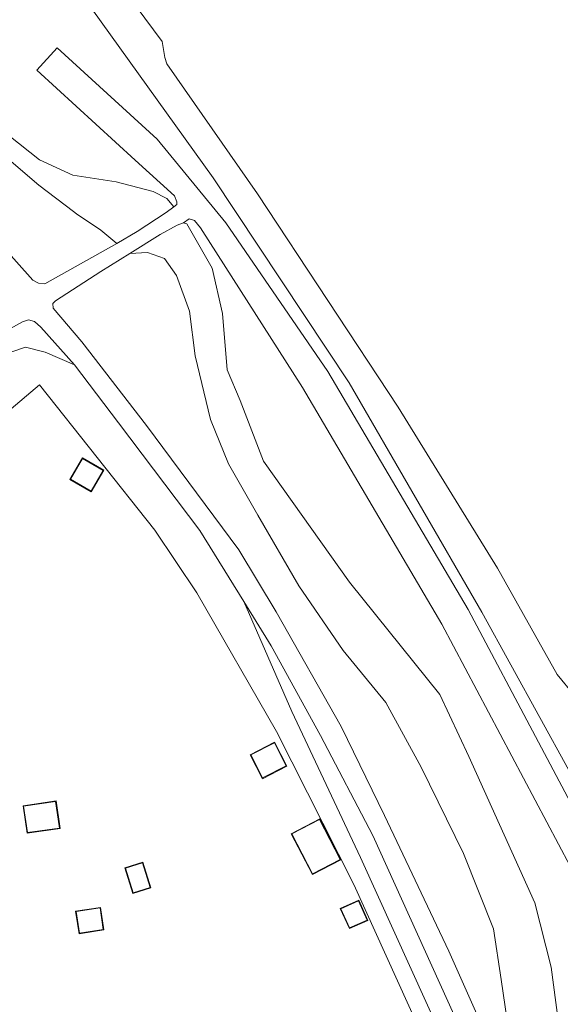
# Model space of a CAD drawing. Extents: x 176032 to 190000, y 318229 to 352878.
# Tile 23 of 184: x 176674 to 176728, y 319260 to 319357. Entities that reach past the tile are written whole.
import ezdxf

# ---------------------------------------------------------------- set-up
doc = ezdxf.new("R2010")
doc.units = 0
for name, color, linetype, lineweight in [('af-bs-rasterhekwerk', 253, 'hekwerk', 18), ('bp-b5-grasland', 253, 'Continuous', 18), ('gw-bs-kruinlijn', 253, 'Continuous', 18), ('gw-bs-teenlijn', 253, 'Continuous', 18), ('kd-bs-dakrand', 6, 'Continuous', 18), ('kd-bs-maaiveldlijn', 6, 'Continuous', 18), ('og-b5-bebouwing', 6, 'Continuous', 18), ('og-b5-grond_ingericht', 253, 'Continuous', 18), ('og-b5-water', 253, 'Continuous', 18), ('og-bs-terreinafscheiding', 7, 'Continuous', 18), ('vh-b5-verh_soort', 253, 'Continuous', 18), ('wh-bs-waterlijn', 253, 'Continuous', 18)]:
    doc.layers.add(name, color=color, linetype=linetype, lineweight=lineweight)
doc.layers.add('viewports', color=7, linetype='Continuous')
doc.linetypes.add('hekwerk', pattern='A,7,-1.5,[1,RTW.shx,S=0.75,R=0,X=0,Y=0],-1.5', length=10)

# ---------------------------------------------------------------- blocks, each defined once
blk = doc.blocks.new('x-ref dtb totaal grijs')
at = {"layer": 'af-bs-rasterhekwerk'}
for points in [[(176676.357, 319321.176, 48.48), (176664.179, 319310.886, 48.926), (176658.499, 319305.408, 48.949), (176656.862, 319302.9, 48.892), (176655.48, 319299.369, 48.961), (176653.793, 319293.431, 48.938), (176653.179, 319290.156, 48.915), (176653.078, 319286.88, 48.938), (176653.59, 319283.298, 49.007), (176654.922, 319278.282, 49.007), (176660.28, 319262.754, 49.167), (176669.26, 319240.157, 49.075), (176676.276, 319220.915, 49.144), (176680.116, 319211.191, 49.327), (176683.342, 319204.59, 49.293), (176687.284, 319198.91, 49.167), (176690.663, 319195.43, 49.098), (176692.761, 319193.486, 49.052), (176697.778, 319190.467, 49.052)], [(176676.357, 319321.176, 48.48), (176687.823, 319306.703, 48.491), (176692.002, 319300.487, 48.535), (176699.922, 319286.694, 48.611), (176707.599, 319271.444, 48.676), (176715.18, 319254.786, 48.817), (176719.214, 319245.849, 48.904), (176721.644, 319238.321, 48.926), (176723.102, 319232.979, 48.871), (176724.756, 319221.71, 48.958), (176724.953, 319209.956, 48.991), (176725.624, 319186.011, 49.06)]]:
    blk.add_polyline3d(points, dxfattribs=at)
at = {"layer": 'bp-b5-grasland'}
for points in [[(176615.334, 319434.435, 44.042), (176631.283, 319420.075, 44.038), (176650.531, 319400.888, 44.042), (176668.548, 319379.832, 44.038), (176681.492, 319363.453, 44.042), (176683.336, 319361.727, 44.042), (176685.094, 319359.985, 44.042), (176688.552, 319355.336, 44.042), (176688.821, 319353.717, 44.042), (176689, 319353.089, 44.042), (176698.037, 319340.182, 44.042), (176712.004, 319318.934, 44.042), (176721.898, 319302.935, 44.042), (176727.838, 319292.359, 44.042), (176729.508, 319290.304, 44.038)], [(176731.878, 319277.597, 45.552), (176720.336, 319298.547, 45.599), (176707.13, 319321.353, 45.491), (176693.632, 319341.744, 45.513), (176679.683, 319361.188, 45.487), (176667.452, 319376.602, 45.474), (176656.867, 319388.933, 45.543), (176648.147, 319398.692, 45.503), (176642.803, 319404.133, 45.054), (176628.69, 319418.067, 44.955), (176579.667, 319463.009, 45.504)], [(176732.97, 319272.403, 45.651), (176718.979, 319298.813, 45.582), (176705.025, 319322.497, 45.521), (176694.896, 319337.288, 45.517), (176688.059, 319345.589, 45.482), (176678.108, 319354.684, 45.655), (176676.084, 319352.469, 45.681), (176685.878, 319343.518, 45.508), (176689.767, 319339.971, 45.676), (176690.01, 319339.364, 45.687), (176690.01, 319339.121, 45.725), (176689.709, 319338.883, 45.692), (176689.029, 319339.709, 45.779), (176687.669, 319340.389, 45.736), (176683.988, 319341.354, 45.707), (176679.667, 319342.01, 45.707), (176676.365, 319343.551, 45.707), (176673.29, 319345.954, 45.712), (176664.318, 319354.115, 45.898), (176649.008, 319369.72, 45.863), (176635.465, 319381.805, 45.872), (176617.624, 319396.331, 45.802), (176603.42, 319407.882, 45.854)], [(176603.608, 319427.225, 45.664), (176612.8, 319422.714, 45.599), (176623.546, 319412.44, 45.599), (176631.963, 319405.018, 45.713), (176638.504, 319398.534, 45.911), (176637.861, 319396.577, 45.923), (176642.82, 319392.558, 45.887), (176644.83, 319393.631, 45.875), (176646.839, 319396.445, 45.707), (176648.147, 319398.692, 45.503), (176656.867, 319388.933, 45.543), (176667.452, 319376.602, 45.474), (176679.683, 319361.188, 45.487), (176693.632, 319341.744, 45.513), (176707.13, 319321.353, 45.491), (176720.336, 319298.547, 45.599), (176731.878, 319277.597, 45.552)], [(176649.008, 319369.72, 45.863), (176664.318, 319354.115, 45.898), (176673.29, 319345.954, 45.712), (176676.365, 319343.551, 45.707), (176679.667, 319342.01, 45.707), (176683.988, 319341.354, 45.707), (176687.669, 319340.389, 45.736), (176689.029, 319339.709, 45.779), (176689.709, 319338.883, 45.692), (176688.942, 319338.32, 46.137), (176686.052, 319336.408, 47.058), (176684.055, 319335.223, 47.242), (176682.465, 319336.556, 47.195), (176680.017, 319338.189, 47.1), (176679.748, 319338.393, 47.109), (176676.278, 319341.021, 47.226), (176664.721, 319350.918, 47.295), (176653.7, 319361.785, 47.269)], [(176653.7, 319361.785, 47.269), (176664.721, 319350.918, 47.295), (176676.278, 319341.021, 47.226), (176679.748, 319338.393, 47.109), (176680.017, 319338.189, 47.1), (176682.465, 319336.556, 47.195), (176684.055, 319335.223, 47.242), (176676.898, 319331.209, 47.705), (176676.266, 319331.281, 47.715), (176675.683, 319331.573, 47.705), (176669.416, 319338.59, 47.672), (176667.461, 319341.559, 47.583), (176655.672, 319354.261, 47.559), (176642.816, 319367.55, 47.529)], [(176728.463, 319253.936, 45.841), (176727.242, 319263.223, 45.922), (176725.589, 319269.635, 45.846), (176719.028, 319284.205, 45.857), (176716.161, 319290.373, 45.857), (176707.173, 319301.542, 45.802), (176698.622, 319313.586, 46.02), (176696.289, 319319.609, 46.15), (176695.026, 319322.669, 46.193), (176694.539, 319328.254, 45.944), (176693.518, 319332.771, 45.705), (176690.998, 319337.176, 45.721), (176690.675, 319337.293, 45.732), (176691.249, 319337.696, 45.782), (176691.759, 319337.502, 45.744), (176692.367, 319336.773, 45.712), (176702.492, 319320.886, 45.547), (176716.36, 319297.349, 45.608), (176730.269, 319271.092, 45.677)], [(176723.059, 319256.553, 48.413), (176722.256, 319261.993, 48.359), (176721.502, 319267.044, 48.228), (176718.513, 319274.548, 48.239), (176714.31, 319283.144, 48.174), (176710.787, 319289.579, 48.065), (176706.56, 319294.727, 47.772), (176702.139, 319301.186, 47.799), (176698.057, 319308.204, 47.729), (176695.142, 319313.303, 47.696), (176693.344, 319317.723, 47.745), (176691.837, 319324.061, 47.647), (176691.253, 319328.481, 47.642), (176689.989, 319332.027, 47.55), (176688.775, 319333.726, 47.501), (176687.074, 319334.333, 47.457), (176685.326, 319334.236, 47.273), (176688.335, 319336.117, 46.532), (176690.05, 319337.046, 46.091), (176690.675, 319337.293, 45.732), (176690.998, 319337.176, 45.721), (176693.518, 319332.771, 45.705), (176694.539, 319328.254, 45.944), (176695.026, 319322.669, 46.193), (176696.289, 319319.609, 46.15), (176698.622, 319313.586, 46.02), (176707.173, 319301.542, 45.802), (176716.161, 319290.373, 45.857), (176719.028, 319284.205, 45.857), (176725.589, 319269.635, 45.846), (176727.242, 319263.223, 45.922), (176728.463, 319253.936, 45.841)], [(176722.233, 319253.184, 48.555), (176717.042, 319264.809, 48.441), (176710.669, 319278.308, 48.278), (176706.34, 319287.187, 48.099), (176699.885, 319298.599, 47.925), (176696.162, 319304.765, 47.808), (176686.979, 319317.125, 47.868), (176680.566, 319325.429, 47.933), (176677.7, 319328.805, 47.754), (176677.675, 319329.242, 47.754), (176677.942, 319329.533, 47.743), (176682.435, 319332.448, 47.688), (176685.326, 319334.236, 47.273), (176687.074, 319334.333, 47.457), (176688.775, 319333.726, 47.501), (176689.989, 319332.027, 47.55), (176691.253, 319328.481, 47.642), (176691.837, 319324.061, 47.647), (176693.344, 319317.723, 47.745), (176695.142, 319313.303, 47.696), (176698.057, 319308.204, 47.729), (176702.139, 319301.186, 47.799), (176706.56, 319294.727, 47.772), (176710.787, 319289.579, 48.065), (176714.31, 319283.144, 48.174), (176718.513, 319274.548, 48.239), (176721.502, 319267.044, 48.228), (176722.256, 319261.993, 48.359), (176723.059, 319256.553, 48.413)], [(176666.785, 319323.053, 47.977), (176674.677, 319327.426, 47.847), (176675.26, 319327.621, 47.852), (176675.843, 319327.451, 47.852), (176676.474, 319326.892, 47.874), (176679.827, 319323.153, 47.934), (176676.905, 319324.422, 47.947), (176674.962, 319324.907, 47.969), (176673.505, 319324.421, 47.98)], [(176715.18, 319254.786, 48.817), (176707.599, 319271.444, 48.676), (176699.922, 319286.694, 48.611), (176692.002, 319300.487, 48.535), (176687.823, 319306.703, 48.491), (176676.357, 319321.176, 48.48), (176664.179, 319310.886, 48.926), (176658.499, 319305.408, 48.949), (176656.862, 319302.9, 48.892), (176655.48, 319299.369, 48.961), (176653.793, 319293.431, 48.938), (176653.179, 319290.156, 48.915), (176653.078, 319286.88, 48.938), (176653.59, 319283.298, 49.007), (176654.922, 319278.282, 49.007), (176660.28, 319262.754, 49.167), (176669.26, 319240.157, 49.075)], [(176654.132, 319253.529, 47.247), (176650.121, 319260.26, 47.256), (176647.822, 319269.627, 47.676), (176647.334, 319280.069, 48.002), (176647.672, 319285.85, 48.1), (176647.914, 319290.707, 48.176), (176649.321, 319297.41, 48.263), (176650.826, 319301.393, 48.317), (176653.205, 319305.911, 48.436), (176656.653, 319310.38, 48.48), (176660.732, 319314.413, 48.469), (176669.377, 319321.263, 48.295), (176673.505, 319324.421, 47.98), (176674.962, 319324.907, 47.969), (176676.905, 319324.422, 47.947), (176679.827, 319323.153, 47.934), (176684.192, 319317.381, 47.904), (176692.281, 319306.686, 47.824), (176696.684, 319299.624, 47.95), (176701.446, 319288.672, 48.282), (176708.256, 319274.139, 48.362), (176718.189, 319252.287, 48.591)], [(176732.716, 319181.291, 48.847), (176725.924, 319182.171, 48.945), (176719.01, 319183.051, 48.923), (176718.113, 319183.201, 48.913), (176716.345, 319184.155, 48.701), (176716.347, 319186.562, 49.051), (176725.624, 319186.011, 49.06), (176727.568, 319192.204, 49.026), (176727.976, 319197.373, 48.923), (176728.024, 319211.806, 48.854), (176727.305, 319221.377, 48.682), (176726.793, 319225.727, 48.602), (176726.024, 319230.845, 48.648), (176723.156, 319239.954, 48.602), (176718.189, 319252.287, 48.591), (176708.256, 319274.139, 48.362), (176701.446, 319288.672, 48.282), (176696.684, 319299.624, 47.95), (176699.388, 319295.196, 47.957), (176704.297, 319286.274, 48.175), (176709.496, 319276.347, 48.272), (176717.596, 319258.447, 48.555), (176721.92, 319248.234, 48.544), (176728.523, 319231.942, 48.587)]]:
    blk.add_polyline3d(points, dxfattribs=at)
at = {"layer": 'gw-bs-kruinlijn'}
for points in [[(176628.69, 319418.067, 44.955), (176642.803, 319404.133, 45.054), (176648.147, 319398.692, 45.503), (176656.867, 319388.933, 45.543), (176667.452, 319376.602, 45.474), (176679.683, 319361.188, 45.487), (176693.632, 319341.744, 45.513), (176707.13, 319321.353, 45.491), (176720.336, 319298.547, 45.599), (176731.878, 319277.597, 45.552), (176741.881, 319255.825, 45.638), (176751.356, 319231.95, 45.811), (176759.464, 319208.732, 45.781), (176766.996, 319181.254, 45.785), (176769.938, 319165.9, 45.893), (176772.115, 319152.037, 45.846), (176772.154, 319149.251, 45.898), (176772.081, 319145.417, 46.174), (176772.417, 319141.012, 46.572), (176773.057, 319135.8, 46.897), (176774.655, 319125.784, 46.953), (176776.264, 319115.868, 47.044)], [(176588.565, 319416.114, 47.104), (176599.677, 319408.522, 47.195), (176613.518, 319397.07, 47.152), (176628.978, 319384.266, 47.139), (176643.116, 319372.516, 47.273), (176653.7, 319361.785, 47.269), (176664.721, 319350.918, 47.295), (176676.278, 319341.021, 47.226), (176679.748, 319338.393, 47.109)], [(176679.748, 319338.393, 47.109), (176680.017, 319338.189, 47.1)], [(176680.017, 319338.189, 47.1), (176682.465, 319336.556, 47.195), (176684.055, 319335.223, 47.242)], [(176685.326, 319334.236, 47.273), (176687.074, 319334.333, 47.457), (176688.775, 319333.726, 47.501), (176689.989, 319332.027, 47.55), (176691.253, 319328.481, 47.642), (176691.837, 319324.061, 47.647), (176693.344, 319317.723, 47.745), (176695.142, 319313.303, 47.696), (176698.057, 319308.204, 47.729), (176702.139, 319301.186, 47.799), (176706.56, 319294.727, 47.772), (176710.787, 319289.579, 48.065), (176714.31, 319283.144, 48.174), (176718.513, 319274.548, 48.239), (176721.502, 319267.044, 48.228), (176722.256, 319261.993, 48.359), (176723.059, 319256.553, 48.413), (176724.565, 319251.307, 48.424), (176728.04, 319243.318, 48.511), (176732.171, 319232.997, 48.587)]]:
    blk.add_polyline3d(points, dxfattribs=at)
at = {"layer": 'gw-bs-teenlijn'}
for points in [[(176679.667, 319342.01, 45.707), (176676.365, 319343.551, 45.707), (176673.29, 319345.954, 45.712), (176664.318, 319354.115, 45.898), (176649.008, 319369.72, 45.863), (176635.465, 319381.805, 45.872), (176617.624, 319396.331, 45.802), (176603.42, 319407.882, 45.854), (176588.012, 319419.043, 45.738)], [(176688.942, 319338.32, 46.137), (176689.709, 319338.883, 45.692), (176689.029, 319339.709, 45.779), (176687.669, 319340.389, 45.736), (176683.988, 319341.354, 45.707), (176679.667, 319342.01, 45.707)], [(176684.055, 319335.223, 47.242), (176686.052, 319336.408, 47.058), (176688.942, 319338.32, 46.137)], [(176690.05, 319337.046, 46.091), (176688.335, 319336.117, 46.532), (176685.326, 319334.236, 47.273)], [(176690.05, 319337.046, 46.091), (176690.675, 319337.293, 45.732), (176690.998, 319337.176, 45.721), (176693.518, 319332.771, 45.705), (176694.539, 319328.254, 45.944), (176695.026, 319322.669, 46.193), (176696.289, 319319.609, 46.15), (176698.622, 319313.586, 46.02), (176707.173, 319301.542, 45.802), (176716.161, 319290.373, 45.857), (176719.028, 319284.205, 45.857), (176725.589, 319269.635, 45.846), (176727.242, 319263.223, 45.922), (176728.463, 319253.936, 45.841)], [(176684.192, 319317.381, 47.904), (176679.827, 319323.153, 47.934), (176676.905, 319324.422, 47.947), (176674.962, 319324.907, 47.969), (176673.505, 319324.421, 47.98), (176669.377, 319321.263, 48.295), (176660.732, 319314.413, 48.469), (176656.653, 319310.38, 48.48), (176653.205, 319305.911, 48.436), (176650.826, 319301.393, 48.317), (176649.321, 319297.41, 48.263), (176647.914, 319290.707, 48.176), (176647.672, 319285.85, 48.1), (176647.334, 319280.069, 48.002), (176647.822, 319269.627, 47.676), (176650.121, 319260.26, 47.256)], [(176701.446, 319288.672, 48.282), (176696.684, 319299.624, 47.95), (176692.281, 319306.686, 47.824), (176684.192, 319317.381, 47.904)], [(176725.624, 319186.011, 49.06), (176727.568, 319192.204, 49.026), (176727.976, 319197.373, 48.923), (176728.024, 319211.806, 48.854), (176727.305, 319221.377, 48.682), (176726.793, 319225.727, 48.602), (176726.024, 319230.845, 48.648), (176723.156, 319239.954, 48.602), (176718.189, 319252.287, 48.591), (176708.256, 319274.139, 48.362), (176701.446, 319288.672, 48.282)]]:
    blk.add_polyline3d(points, dxfattribs=at)
at = {"layer": 'kd-bs-dakrand'}
for points in [[(176682.687, 319312.65, 50.695), (176681.476, 319310.577, 50.695), (176679.43, 319311.772, 50.448), (176680.641, 319313.845, 50.483), (176682.687, 319312.65, 50.695)], [(176698.531, 319282.053, 50.496), (176697.36, 319284.348, 50.565), (176699.704, 319285.544, 50.37), (176700.875, 319283.249, 50.349), (176698.531, 319282.053, 50.496)], [(176674.772, 319279.251, 51.14), (176677.957, 319279.714, 51.14), (176678.341, 319277.077, 51.105), (176675.157, 319276.615, 51.012), (176674.772, 319279.251, 51.14)], [(176703.51, 319272.515, 50.422), (176701.444, 319276.487, 50.422), (176704.193, 319277.916, 50.422), (176706.258, 319273.947, 50.318), (176703.51, 319272.515, 50.422)], [(176685.677, 319270.616, 51.14), (176684.899, 319273.082, 51.14), (176686.587, 319273.615, 51.14), (176687.365, 319271.148, 51.14), (176685.677, 319270.616, 51.14)], [(176682.375, 319269.125, 51.191), (176679.998, 319268.765, 51.191), (176680.322, 319266.622, 51.133), (176682.697, 319266.983, 51.066), (176682.375, 319269.125, 51.191)], [(176708.925, 319267.913, 50.701), (176707.188, 319267.132, 50.703), (176706.329, 319269.042, 50.703), (176708.066, 319269.823, 50.705), (176708.925, 319267.913, 50.701)]]:
    blk.add_polyline3d(points, dxfattribs=at)
at = {"layer": 'kd-bs-maaiveldlijn'}
for points in [[(176682.755, 319312.668, 48.5), (176681.494, 319310.509, 48.5), (176679.362, 319311.754, 48.5), (176680.623, 319313.913, 48.5), (176682.755, 319312.668, 48.5)], [(176698.509, 319281.986, 48.8), (176697.293, 319284.37, 48.8), (176699.726, 319285.611, 48.8), (176700.942, 319283.227, 48.8), (176698.509, 319281.986, 48.8)], [(176674.715, 319279.294, 49.235), (176678, 319279.771, 49.235), (176678.397, 319277.035, 49.235), (176675.115, 319276.559, 49.235), (176674.715, 319279.294, 49.235)], [(176703.489, 319272.447, 49.026), (176701.377, 319276.508, 49.026), (176704.214, 319277.984, 49.026), (176706.325, 319273.925, 49.026), (176703.489, 319272.447, 49.026)], [(176685.644, 319270.553, 49.235), (176684.836, 319273.115, 49.235), (176686.619, 319273.677, 49.235), (176687.427, 319271.115, 49.235), (176685.644, 319270.553, 49.235)], [(176708.991, 319267.888, 49.026), (176707.163, 319267.066, 49.026), (176706.263, 319269.067, 49.026), (176708.091, 319269.889, 49.026), (176708.991, 319267.888, 49.026)], [(176682.417, 319269.181, 49.235), (176679.941, 319268.807, 49.235), (176680.28, 319266.566, 49.235), (176682.754, 319266.941, 49.235), (176682.417, 319269.181, 49.235)]]:
    blk.add_polyline3d(points, dxfattribs=at)
at = {"layer": 'og-b5-bebouwing'}
for points in [[(176682.755, 319312.668, 48.5), (176681.494, 319310.509, 48.5), (176679.362, 319311.754, 48.5), (176680.623, 319313.913, 48.5)], [(176698.509, 319281.986, 48.8), (176697.293, 319284.37, 48.8), (176699.726, 319285.611, 48.8), (176700.942, 319283.227, 48.8)], [(176674.715, 319279.294, 49.235), (176678, 319279.771, 49.235), (176678.397, 319277.035, 49.235), (176675.115, 319276.559, 49.235)], [(176703.489, 319272.447, 49.026), (176701.377, 319276.508, 49.026), (176704.214, 319277.984, 49.026), (176706.325, 319273.925, 49.026)], [(176685.644, 319270.553, 49.235), (176684.836, 319273.115, 49.235), (176686.619, 319273.677, 49.235), (176687.427, 319271.115, 49.235)], [(176708.991, 319267.888, 49.026), (176707.163, 319267.066, 49.026), (176706.263, 319269.067, 49.026), (176708.091, 319269.889, 49.026)], [(176682.417, 319269.181, 49.235), (176682.754, 319266.941, 49.235), (176680.28, 319266.566, 49.235), (176679.941, 319268.807, 49.235)]]:
    blk.add_polyline3d(points, close=True, dxfattribs=at)
at = {"layer": 'og-b5-grond_ingericht'}
blk.add_polyline3d([(176669.26, 319240.157, 49.075), (176660.28, 319262.754, 49.167), (176654.922, 319278.282, 49.007), (176653.59, 319283.298, 49.007), (176653.078, 319286.88, 48.938), (176653.179, 319290.156, 48.915), (176653.793, 319293.431, 48.938), (176655.48, 319299.369, 48.961), (176656.862, 319302.9, 48.892), (176658.499, 319305.408, 48.949), (176664.179, 319310.886, 48.926), (176676.357, 319321.176, 48.48), (176687.823, 319306.703, 48.491), (176692.002, 319300.487, 48.535), (176699.922, 319286.694, 48.611), (176707.599, 319271.444, 48.676), (176715.18, 319254.786, 48.817)], dxfattribs=at)
for points in [[(176682.755, 319312.668, 48.5), (176680.623, 319313.913, 48.5), (176679.362, 319311.754, 48.5), (176681.494, 319310.509, 48.5)], [(176698.509, 319281.986, 48.8), (176700.942, 319283.227, 48.8), (176699.726, 319285.611, 48.8), (176697.293, 319284.37, 48.8)], [(176674.715, 319279.294, 49.235), (176675.115, 319276.559, 49.235), (176678.397, 319277.035, 49.235), (176678, 319279.771, 49.235)], [(176703.489, 319272.447, 49.026), (176706.325, 319273.925, 49.026), (176704.214, 319277.984, 49.026), (176701.377, 319276.508, 49.026)], [(176685.644, 319270.553, 49.235), (176687.427, 319271.115, 49.235), (176686.619, 319273.677, 49.235), (176684.836, 319273.115, 49.235)], [(176708.991, 319267.888, 49.026), (176708.091, 319269.889, 49.026), (176706.263, 319269.067, 49.026), (176707.163, 319267.066, 49.026)], [(176682.417, 319269.181, 49.235), (176679.941, 319268.807, 49.235), (176680.28, 319266.566, 49.235), (176682.754, 319266.941, 49.235)]]:
    blk.add_polyline3d(points, close=True, dxfattribs=at)
at = {"layer": 'og-b5-water'}
blk.add_polyline3d([(176729.508, 319290.304, 44.038), (176727.838, 319292.359, 44.042), (176721.898, 319302.935, 44.042), (176712.004, 319318.934, 44.042), (176698.037, 319340.182, 44.042), (176689, 319353.089, 44.042), (176688.821, 319353.717, 44.042), (176688.552, 319355.336, 44.042), (176685.094, 319359.985, 44.042), (176683.336, 319361.727, 44.042), (176681.492, 319363.453, 44.042), (176668.548, 319379.832, 44.038), (176650.531, 319400.888, 44.042), (176631.283, 319420.075, 44.038), (176615.334, 319434.435, 44.042), (176598.694, 319450.181, 44.042), (176585.244, 319462.123, 44.042), (176648.339, 319488.723, 44.042), (176681.112, 319455.566, 44.042), (176698.378, 319436.681, 44.042), (176716.801, 319415.192, 44.042), (176720.954, 319409.84, 44.043), (176724.839, 319404.834, 44.044), (176738.963, 319386.636, 44.046)], dxfattribs=at)
at = {"layer": 'og-bs-terreinafscheiding'}
for points in [[(176771.242, 319150.38, 45.893), (176767.322, 319172.572, 45.854), (176760.89, 319199.581, 45.763), (176754.485, 319220.284, 45.768), (176744.548, 319246.231, 45.72), (176732.97, 319272.403, 45.651), (176718.979, 319298.813, 45.582), (176705.025, 319322.497, 45.521), (176694.896, 319337.288, 45.517), (176688.059, 319345.589, 45.482), (176678.108, 319354.684, 45.655), (176676.084, 319352.469, 45.681)], [(176685.878, 319343.518, 45.508), (176676.084, 319352.469, 45.681)], [(176689.709, 319338.883, 45.692), (176690.01, 319339.121, 45.725), (176690.01, 319339.364, 45.687), (176689.767, 319339.971, 45.676), (176685.878, 319343.518, 45.508)], [(176669.416, 319338.59, 47.672), (176675.683, 319331.573, 47.705), (176676.266, 319331.281, 47.715), (176676.898, 319331.209, 47.705), (176684.055, 319335.223, 47.242)], [(176690.675, 319337.293, 45.732), (176691.249, 319337.696, 45.782), (176691.759, 319337.502, 45.744), (176692.367, 319336.773, 45.712), (176702.492, 319320.886, 45.547)], [(176685.326, 319334.236, 47.273), (176682.435, 319332.448, 47.688), (176677.942, 319329.533, 47.743), (176677.675, 319329.242, 47.754), (176677.7, 319328.805, 47.754), (176680.566, 319325.429, 47.933), (176686.979, 319317.125, 47.868), (176696.162, 319304.765, 47.808)], [(176666.785, 319323.053, 47.977), (176674.677, 319327.426, 47.847), (176675.26, 319327.621, 47.852), (176675.843, 319327.451, 47.852), (176676.474, 319326.892, 47.874), (176679.827, 319323.153, 47.934)], [(176768.255, 319150.044, 45.917), (176764.383, 319171.963, 45.878), (176757.995, 319198.789, 45.788), (176751.648, 319219.303, 45.793), (176749.801, 319223.868, 45.771), (176741.774, 319245.087, 45.745), (176730.269, 319271.092, 45.677), (176716.36, 319297.349, 45.608), (176702.492, 319320.886, 45.547)], [(176696.162, 319304.765, 47.808), (176699.885, 319298.599, 47.925), (176706.34, 319287.187, 48.099), (176710.669, 319278.308, 48.278), (176717.042, 319264.809, 48.441), (176722.233, 319253.184, 48.555), (176725.115, 319246.132, 48.576), (176727.924, 319239.178, 48.571), (176731.332, 319230.522, 48.63)], [(176716.345, 319184.155, 48.701), (176718.113, 319183.201, 48.913), (176719.01, 319183.051, 48.923), (176725.924, 319182.171, 48.945), (176732.716, 319181.291, 48.847), (176744.337, 319179.978, 48.772), (176744.945, 319180.218, 48.788), (176745.239, 319180.799, 48.788), (176745.339, 319181.599, 48.777), (176744.025, 319186.217, 48.782), (176739.236, 319201.044, 48.734), (176736.651, 319209.284, 48.717), (176733.584, 319218.254, 48.706), (176728.523, 319231.942, 48.587), (176721.92, 319248.234, 48.544), (176717.596, 319258.447, 48.555), (176709.496, 319276.347, 48.272), (176704.297, 319286.274, 48.175), (176699.388, 319295.196, 47.957), (176696.684, 319299.624, 47.95)]]:
    blk.add_polyline3d(points, dxfattribs=at)
at = {"layer": 'vh-b5-verh_soort'}
for points in [[(176730.269, 319271.092, 45.677), (176716.36, 319297.349, 45.608), (176702.492, 319320.886, 45.547), (176692.367, 319336.773, 45.712), (176691.759, 319337.502, 45.744), (176691.249, 319337.696, 45.782), (176690.675, 319337.293, 45.732), (176690.05, 319337.046, 46.091), (176688.335, 319336.117, 46.532), (176685.326, 319334.236, 47.273), (176682.435, 319332.448, 47.688), (176677.942, 319329.533, 47.743), (176677.675, 319329.242, 47.754), (176677.7, 319328.805, 47.754), (176680.566, 319325.429, 47.933), (176686.979, 319317.125, 47.868), (176696.162, 319304.765, 47.808), (176699.885, 319298.599, 47.925), (176706.34, 319287.187, 48.099), (176710.669, 319278.308, 48.278), (176717.042, 319264.809, 48.441), (176722.233, 319253.184, 48.555)], [(176717.596, 319258.447, 48.555), (176709.496, 319276.347, 48.272), (176704.297, 319286.274, 48.175), (176699.388, 319295.196, 47.957), (176696.684, 319299.624, 47.95), (176692.281, 319306.686, 47.824), (176684.192, 319317.381, 47.904), (176679.827, 319323.153, 47.934), (176676.474, 319326.892, 47.874), (176675.843, 319327.451, 47.852), (176675.26, 319327.621, 47.852), (176674.677, 319327.426, 47.847), (176666.785, 319323.053, 47.977)], [(176642.816, 319367.55, 47.529), (176655.672, 319354.261, 47.559), (176667.461, 319341.559, 47.583), (176669.416, 319338.59, 47.672), (176675.683, 319331.573, 47.705), (176676.266, 319331.281, 47.715), (176676.898, 319331.209, 47.705), (176684.055, 319335.223, 47.242), (176686.052, 319336.408, 47.058), (176688.942, 319338.32, 46.137), (176689.709, 319338.883, 45.692), (176690.01, 319339.121, 45.725), (176690.01, 319339.364, 45.687), (176689.767, 319339.971, 45.676), (176685.878, 319343.518, 45.508), (176676.084, 319352.469, 45.681), (176678.108, 319354.684, 45.655), (176688.059, 319345.589, 45.482), (176694.896, 319337.288, 45.517), (176705.025, 319322.497, 45.521), (176718.979, 319298.813, 45.582), (176732.97, 319272.403, 45.651)]]:
    blk.add_polyline3d(points, dxfattribs=at)
at = {"layer": 'wh-bs-waterlijn'}
blk.add_polyline3d([(176585.244, 319462.123, 44.042), (176598.694, 319450.181, 44.042), (176615.334, 319434.435, 44.042), (176631.283, 319420.075, 44.038), (176650.531, 319400.888, 44.042), (176668.548, 319379.832, 44.038), (176681.492, 319363.453, 44.042), (176683.336, 319361.727, 44.042), (176685.094, 319359.985, 44.042), (176688.552, 319355.336, 44.042), (176688.821, 319353.717, 44.042), (176689, 319353.089, 44.042), (176698.037, 319340.182, 44.042), (176712.004, 319318.934, 44.042), (176721.898, 319302.935, 44.042), (176727.838, 319292.359, 44.042), (176729.508, 319290.304, 44.038)], dxfattribs=at)

msp = doc.modelspace()

# ---------------------------------------------------------------- block references
at = {"layer": 'viewports'}
msp.add_blockref('x-ref dtb totaal grijs', (0, 0), dxfattribs=at)

doc.saveas('drawing.dxf')
